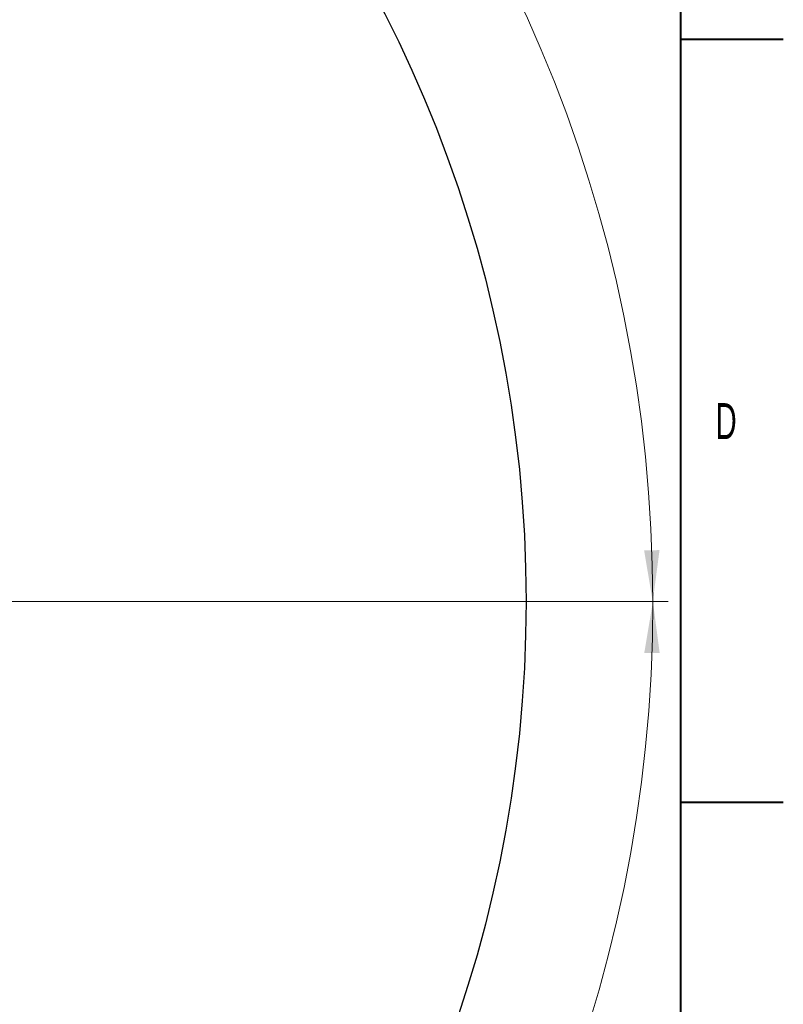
# Model space of a CAD drawing. Header units: millimetres. Extents: x 0 to 16820, y 0 to 11880.
# Tile 98 of 100: x 15334 to 16820, y 5546 to 7463. Entities that reach past the tile are written whole.
import ezdxf

# ---------------------------------------------------------------- set-up
doc = ezdxf.new("R2010")
doc.units = ezdxf.units.MM
doc.header["$LTSCALE"] = 20
doc.styles.add('SLDTEXTSTYLE0', font='TXT', dxfattribs={"width": 0.605})
doc.dimstyles.new('SLDDIMSTYLE1', dxfattribs={"dimtxt": 140, "dimasz": 100, "dimexe": 0, "dimexo": 0.0625, "dimgap": 35, "dimtad": 1, "dimtoh": 1, "dimdec": 4, "dimlfac": 20, "dimzin": 12, "dimdsep": 46, "dimtxsty": 'SLDTEXTSTYLE0', "dimsah": 1, "dimcen": 0.09, "dimadec": 1, "dimazin": 0, "dimtfac": 1, "dimtofl": 0, "dimtmove": 0, "dimatfit": 3, "dimfxl": 1, "dimfrac": 2, "dimtolj": 1, "dimtzin": 12, "dimarcsym": 0})

# ---------------------------------------------------------------- blocks, each defined once
blk = doc.blocks.new('*D13')
at = {"color": 7, "linetype": 'Continuous', "lineweight": 0}
for p, q in [((12765.9, 6330.2), (11017, 6330.2)), ((14847.1, 6330.2), (16596, 6330.2))]:
    blk.add_line(p, q, dxfattribs=at)
blk.add_arc((13806.5, 6330.2), 2759.5, 0, 180, dxfattribs=at)
for points in [[(11047, 6330.2), (11063.8, 6429.9), (11033.8, 6430.5)], [(16566, 6330.2), (16579.2, 6430.5), (16549.2, 6429.9)]]:
    blk.add_solid(points, dxfattribs=at)
at = {"color": 7, "linetype": 'Continuous', "lineweight": 0, "char_height": 140, "attachment_point": 1, "style": 'SLDTEXTSTYLE0'}
for s, insert in [('180°', (13663.8, 9270.2)), ('+', (13551.5, 9270.2))]:
    blk.add_mtext(s, dxfattribs=dict(at, insert=insert))
blk = doc.blocks.new('*D14')
at = {"color": 7, "linetype": 'Continuous', "lineweight": 0}
for p, q in [((12765.9, 6330.2), (11016.7, 6330.2)), ((14847.1, 6330.2), (16596.3, 6330.2))]:
    blk.add_line(p, q, dxfattribs=at)
blk.add_arc((13806.5, 6330.2), 2759.8, 180, 0, dxfattribs=at)
for points in [[(11046.7, 6330.2), (11033.5, 6230), (11063.5, 6230.5)], [(16566.3, 6330.2), (16549.5, 6230.5), (16579.5, 6230)]]:
    blk.add_solid(points, dxfattribs=at)
at = {"color": 7, "linetype": 'Continuous', "lineweight": 0, "char_height": 140, "attachment_point": 1, "style": 'SLDTEXTSTYLE0'}
for s, insert in [('180°', (13639.6, 3750.9)), ('-', (13575.7, 3750.9))]:
    blk.add_mtext(s, dxfattribs=dict(at, insert=insert))

msp = doc.modelspace()

# ---------------------------------------------------------------- linework, layer by layer
at = {"color": 7, "linetype": 'Continuous', "lineweight": 40}
for p, q in [((16620, 11680), (16620, 200)), ((16620, 7425), (16820, 7425)), ((16620, 5940), (16820, 5940))]:
    msp.add_line(p, q, dxfattribs=at)
at = {"color": 7, "linetype": 'Continuous', "lineweight": 30}
msp.add_circle((13806.483798, 6330.2342175), 2513, dxfattribs=at)

# ---------------------------------------------------------------- texts
at = {"color": 7, "linetype": 'Continuous', "lineweight": 0, "insert": (16688.3433902, 6716.6523773), "char_height": 70, "attachment_point": 1, "style": 'SLDTEXTSTYLE0'}
msp.add_mtext('D', dxfattribs=at)

# ---------------------------------------------------------------- dimensions: what is measured, and where the dimension line sits
at = {"color": 7, "linetype": 'Continuous', "lineweight": 0}
for base, line1, line2, text, picture, middle in [((13806.483798, 9089.7342175), ((14847.0584552, 6330.2342175), (13806.483798, 6330.2342175)), ((12765.9091409, 6330.2342175), (13806.483798, 6330.2342175)), '+<>', '*D13', (13806.483798, 9089.7342175)), ((13806.483798, 3570.4050069), ((12765.9091409, 6330.2342175), (13806.483798, 6330.2342175)), ((14847.0584552, 6330.2342175), (13806.483798, 6330.2342175)), '-<>', '*D14', (13806.483798, 3570.4050069))]:
    dim = msp.add_angular_dim_2l(base=base, line1=line1, line2=line2, text=text, dimstyle='SLDDIMSTYLE1', dxfattribs=at)
    dim.commit()
    dim.dimension.update_dxf_attribs({"geometry": picture, "text_midpoint": middle, "dimtype": 162})

doc.saveas('drawing.dxf')
